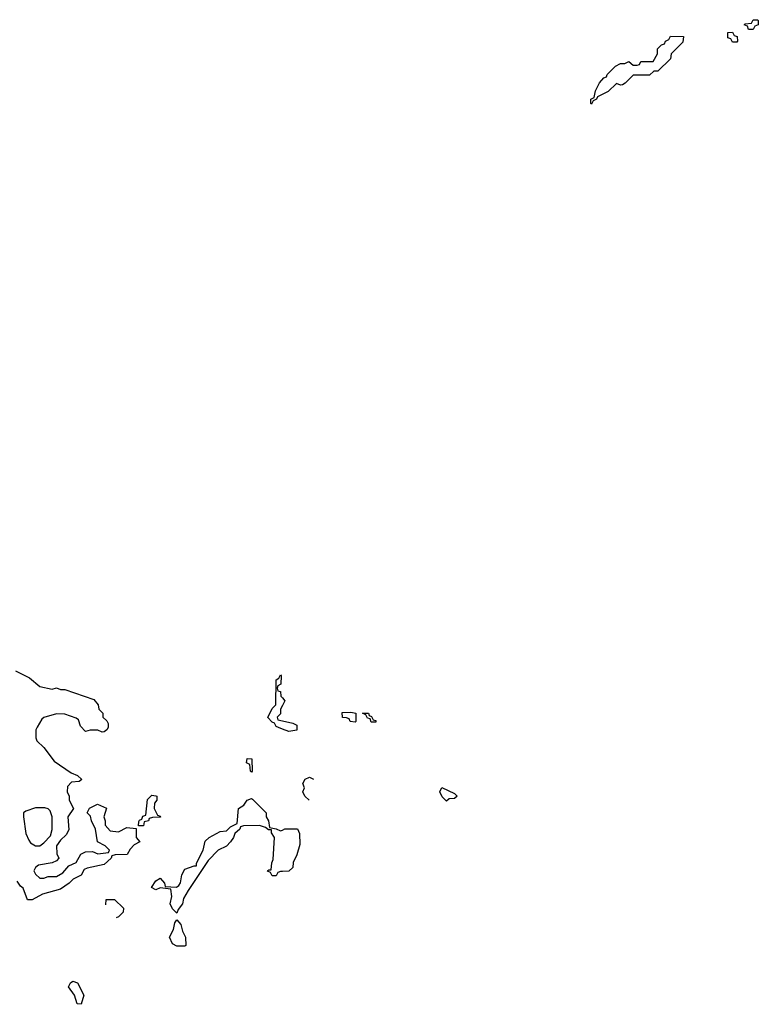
# Model space of a CAD drawing. Header units: inches. Extents: x 1980008 to 2252673, y 74414 to 260562.
# Tile 35 of 228: x 2118733 to 2122294, y 100086 to 104834. Entities that reach past the tile are written whole.
import ezdxf

# ---------------------------------------------------------------- set-up
doc = ezdxf.new("R2010")
doc.units = ezdxf.units.IN
doc.header["$MEASUREMENT"] = 0
doc.layers.add('C1110', color=7, linetype='Continuous')
doc.layers.add('C1120', color=7, linetype='Continuous')

msp = doc.modelspace()

# ---------------------------------------------------------------- linework, layer by layer
at = {"layer": 'C1110', "color": 5, "elevation": 20}
for points in [[(2118713.4, 101693.4), (2118779.8, 101659.8), (2118830, 101618), (2118890, 101606), (2118910, 101611.3), (2118930, 101604.7), (2118950, 101604.7), (2119090, 101556), (2119112, 101530), (2119114, 101510), (2119134, 101490), (2119134, 101470), (2119152.7, 101452.7), (2119159.6, 101439.6), (2119159.6, 101420.4), (2119154, 101410), (2119139.6, 101400.4), (2119130, 101398), (2119110, 101408), (2119072.7, 101407.3), (2119050, 101402), (2119026.8, 101426.8), (2119017.2, 101457.2), (2119005.2, 101465.2), (2118950, 101485.2), (2118910, 101486), (2118850, 101468.7), (2118839.6, 101460.4), (2118816.8, 101423.2), (2118810.8, 101410), (2118810.9, 101370.9), (2118816, 101356), (2118850, 101324.7), (2118899.1, 101259.1), (2118982, 101202), (2119012, 101190), (2119032, 101170), (2119019.6, 101160.4), (2118983.6, 101156.4), (2118963.6, 101136.4), (2118962, 101110), (2118971.3, 101090), (2118971.3, 101070), (2118992, 101030), (2118966, 100990), (2118970, 100928), (2118956.8, 100903.2), (2118930, 100878), (2118911.3, 100850), (2118912, 100812), (2118922, 100790), (2118910, 100778), (2118890, 100768), (2118823.6, 100756.4), (2118810, 100746), (2118802, 100730), (2118810, 100714), (2118830, 100694), (2118850, 100694), (2118870, 100702), (2118910, 100702), (2118940.4, 100719.6), (2118970, 100754), (2119006, 100770), (2119028, 100810), (2119050, 100822), (2119083.6, 100823.6), (2119110, 100812), (2119162, 100818), (2119166, 100830), (2119146, 100850), (2119108.7, 100868.7), (2119099, 100930), (2119079, 100970), (2119074, 100994), (2119058, 101010), (2119070, 101032), (2119108.9, 101051.2), (2119151.6, 101031.6), (2119138, 100990), (2119144.7, 100970), (2119144.7, 100950), (2119170, 100922), (2119210, 100918), (2119250, 100938), (2119294, 100934), (2119294, 100890), (2119312, 100870), (2119285.4, 100854.6), (2119265.4, 100834.6), (2119250.9, 100809.1), (2119192.7, 100807.3), (2119178, 100802), (2119174, 100790), (2119139.6, 100760.4), (2119058, 100742), (2119044.7, 100735.3), (2119030, 100708.7), (2118991, 100689), (2118972, 100670), (2118930, 100642), (2118843.6, 100616.4), (2118794, 100590), (2118770, 100589), (2118750, 100646), (2118736.4, 100656.4), (2118720.4, 100680.4)], [(2120000, 101413.1), (2119980.4, 101420.4), (2119970, 101426), (2119962, 101442), (2119950, 101446), (2119929, 101469), (2119950, 101512), (2119968, 101530), (2119969, 101650), (2119982, 101658), (2119990, 101674), (2119994, 101670), (2119992, 101630), (2119978, 101622), (2119974, 101610), (2119978, 101598), (2119990, 101594), (2119992.7, 101572.7), (2120000, 101563.6)], [(2120000, 101527.6), (2119991.3, 101510), (2119990, 101486), (2119974, 101470), (2119978, 101458), (2120000, 101453.1)], [(2120000, 100726.5), (2119990, 100726), (2119978, 100722), (2119970, 100706), (2119950, 100706), (2119942, 100722), (2119928, 100728), (2119929, 100731), (2119934, 100734), (2119946, 100734), (2119948.7, 100768.7), (2119955.3, 100784.7), (2119962, 100890), (2119947.3, 100912.7), (2119947.3, 100927.3), (2119932.7, 100927.3), (2119918, 100938), (2119890, 100948), (2119812.7, 100947.3), (2119798, 100942), (2119794, 100930), (2119771, 100909), (2119764.7, 100890), (2119750, 100868.7), (2119730, 100849), (2119690, 100828.7), (2119641, 100779), (2119544.7, 100635.3), (2119523.6, 100596.4), (2119518, 100570), (2119496.9, 100543.1), (2119490, 100526), (2119470, 100546), (2119458, 100570), (2119466, 100606), (2119462, 100642), (2119410, 100648), (2119390, 100638), (2119368, 100650), (2119390, 100682), (2119410, 100694), (2119432, 100670), (2119434, 100654), (2119488.4, 100651.6), (2119500.4, 100659.6), (2119508.7, 100671.3), (2119515.3, 100710), (2119530, 100738), (2119574, 100754), (2119586, 100754), (2119586, 100766), (2119618, 100830), (2119628, 100872), (2119646, 100890), (2119700.4, 100919.6), (2119730, 100922), (2119750, 100942), (2119782, 100958), (2119788, 101030), (2119814, 101046), (2119830, 101070.8), (2119850, 101078), (2119855.3, 101075.3), (2119922, 101010), (2119922, 100990), (2119932, 100970), (2119938, 100938), (2119970, 100932), (2119990, 100922), (2120000, 100926.4)], [(2119147.9, 100564.9), (2119150, 100591.3), (2119190, 100591.3), (2119234, 100550), (2119232, 100530), (2119210, 100508), (2119198.5, 100502.3)]]:
    msp.add_lwpolyline(points, dxfattribs=at)
for points in [[(2119850, 101206), (2119846, 101210), (2119842, 101242), (2119826, 101250), (2119830, 101270.8), (2119852, 101270), (2119854, 101210)], [(2119306, 100946), (2119307.3, 100967.3), (2119310, 100974), (2119322, 100978), (2119327.3, 100992.7), (2119342, 100998), (2119350, 101074), (2119370, 101094), (2119390, 101092), (2119394, 101090), (2119394, 101070), (2119383.6, 101056.4), (2119382, 101030), (2119398, 100998), (2119410, 100994), (2119411.6, 100988.4), (2119372.7, 100987.3), (2119358, 100982), (2119354, 100970), (2119334, 100966), (2119330, 100946)], [(2118810, 101034), (2118762, 101018), (2118751.3, 101008.7), (2118751, 100990), (2118762.8, 100910), (2118776.8, 100876.8), (2118784.9, 100864.9), (2118810, 100850.8), (2118830, 100850.8), (2118850, 100864.7), (2118881.2, 100898.8), (2118888.9, 100928.8), (2118889, 100990), (2118879.3, 101019.3), (2118870, 101028.7), (2118853.6, 101033.6)], [(2119490, 100366), (2119470, 100378), (2119455.3, 100410), (2119474, 100446), (2119480.4, 100479.6), (2119490, 100494), (2119510.7, 100470.7), (2119518, 100438), (2119532, 100410), (2119534, 100370), (2119530, 100366)], [(2119030, 100086), (2119010, 100088), (2118998, 100130), (2118968.7, 100170), (2118978, 100190), (2118990, 100198), (2119012, 100190), (2119042, 100130)]]:
    msp.add_lwpolyline(points, close=True, dxfattribs=at)
at = {"layer": 'C1120', "color": 5, "elevation": 20}
for points in [[(2122270, 104786), (2122247.3, 104787.3), (2122242, 104802), (2122226, 104810), (2122230, 104814), (2122262, 104818), (2122270, 104834), (2122290, 104834), (2122294, 104830), (2122294, 104810), (2122278, 104802)], [(2121630, 104518), (2121610, 104526), (2121570, 104488), (2121518, 104462), (2121514, 104450), (2121498, 104442), (2121490, 104426), (2121486, 104430), (2121486, 104450), (2121502, 104458), (2121508.4, 104491.6), (2121528, 104530), (2121550, 104554), (2121562, 104558), (2121566, 104570), (2121606, 104610), (2121630, 104622), (2121650, 104622), (2121670, 104632), (2121690, 104614), (2121710, 104614), (2121722, 104618), (2121728, 104632), (2121787.3, 104632.7), (2121808, 104670), (2121807.3, 104692.7), (2121827.3, 104712.7), (2121842, 104718), (2121846, 104730), (2121862, 104738), (2121870, 104754), (2121932.7, 104752.7), (2121930, 104726), (2121874, 104670), (2121870, 104646), (2121810, 104586), (2121790, 104586), (2121770, 104566), (2121690, 104566), (2121652.7, 104527.3), (2121639.6, 104520.4)], [(2122170, 104726), (2122162, 104742), (2122147.3, 104747.3), (2122147.3, 104772.7), (2122170, 104774), (2122178, 104758), (2122192.7, 104752.7), (2122194, 104730), (2122190, 104726)], [(2120350, 101446), (2120326, 101450), (2120322, 101462), (2120308, 101468), (2120290, 101468.7), (2120287.3, 101492.7), (2120330, 101494), (2120354, 101490), (2120354, 101450)], [(2120450, 101446), (2120427.3, 101447.3), (2120422, 101462), (2120410, 101466), (2120402, 101482), (2120386, 101490), (2120414, 101490), (2120418, 101478), (2120430, 101474), (2120438, 101458), (2120450, 101454)], [(2120790, 101066), (2120770, 101086), (2120758, 101110), (2120768.9, 101131.2), (2120830, 101102), (2120842, 101090), (2120830, 101078), (2120803.6, 101076.4)]]:
    msp.add_lwpolyline(points, close=True, dxfattribs=at)
for points in [[(2120000, 101563.6), (2120011, 101550), (2120000, 101527.6)], [(2120000, 101453.1), (2120050, 101442), (2120070, 101432), (2120070, 101408), (2120030, 101402), (2120000, 101413.1)], [(2120128.5, 101069.9), (2120128, 101070), (2120108, 101090), (2120098, 101110), (2120106, 101130), (2120098, 101150), (2120110, 101172), (2120130, 101182), (2120149.2, 101171.6)], [(2120000, 100926.4), (2120011.6, 100931.6), (2120072.7, 100932.7), (2120082, 100910), (2120083.6, 100856.4), (2120070, 100806), (2120052, 100770), (2120050, 100746), (2120030, 100728), (2120000, 100726.5)]]:
    msp.add_lwpolyline(points, dxfattribs=at)

doc.saveas('drawing.dxf')
